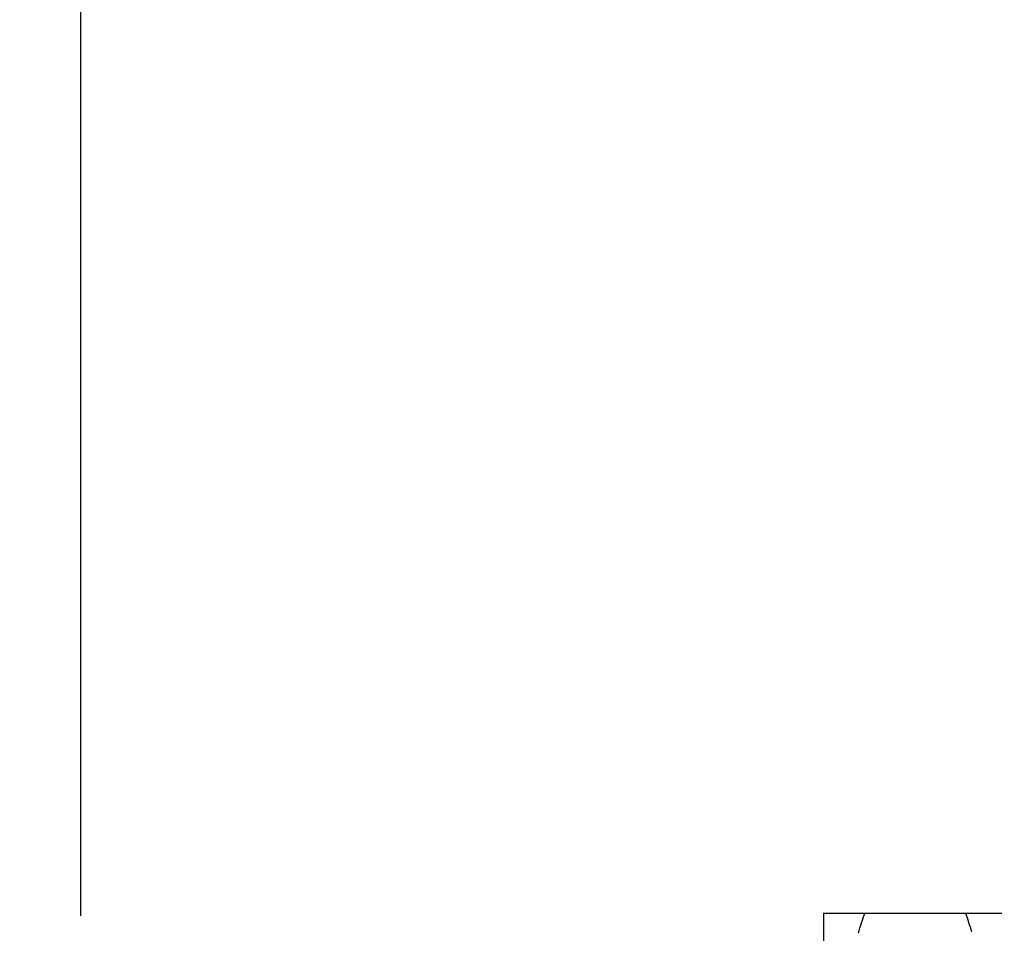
# Model space of a CAD drawing. Header units: inches. Extents: x 0 to 34, y 0 to 22.
# Tile 16 of 79: x 14.132 to 14.471, y 9.468 to 9.783. Entities that reach past the tile are written whole.
import ezdxf

# ---------------------------------------------------------------- set-up
doc = ezdxf.new("R2010")
doc.units = ezdxf.units.IN
doc.header["$LTSCALE"] = 1.87
doc.header["$MEASUREMENT"] = 0
doc.layers.get('0').update_dxf_attribs({"linetype": 'CONTINUOUS'})
doc.layers.add('DIMENSIONS', color=7, linetype='CONTINUOUS')
doc.styles.get("Standard").update_dxf_attribs({"font": 'txt', "width": 0.8})
doc.dimstyles.new('DIMSTYLE_1', dxfattribs={"dimtxt": 0.125, "dimasz": 0.18, "dimexe": 0.18, "dimexo": 0.0625, "dimgap": 0.09, "dimtad": 0, "dimtih": 1, "dimtoh": 1, "dimdec": 3, "dimzin": 4, "dimdsep": 46, "dimtxsty": 'STANDARD', "dimblk": '_FILLED', "dimblk1": '_FILLED', "dimblk2": '_FILLED', "dimcen": 0.09, "dimadec": 0, "dimazin": 0, "dimtp": 0.01, "dimtm": 0.01, "dimtfac": 1, "dimtdec": 3, "dimtofl": 0, "dimtmove": 0, "dimatfit": 3, "dimldrblk": '_FILLED', "dimfxl": 1, "dimtolj": 1, "dimtzin": 4, "dimarcsym": 0})

# ---------------------------------------------------------------- blocks, each defined once
blk = doc.blocks.new('_FILLED')
at = {"color": 0, "linetype": 'BYBLOCK'}
blk.add_solid([(0, 0), (-1, 0.1736111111), (-1, -0.1736111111)], dxfattribs=at)
blk = doc.blocks.new('*D0')
at = {"layer": 'DIMENSIONS', "color": 2, "linetype": 'CONTINUOUS'}
for p, q in [((14.1533769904, 9.4743117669), (14.1533769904, 10.3528911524)), ((14.491693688, 9.6900760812), (14.491693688, 10.3528911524)), ((14.1533769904, 10.2278911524), (13.7933769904, 10.2278911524)), ((14.491693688, 10.2278911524), (14.8915871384, 10.2278911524))]:
    blk.add_line(p, q, dxfattribs=at)
at = {"layer": 'DIMENSIONS', "color": 2, "linetype": 'CONTINUOUS', "xscale": 0.18, "yscale": 0.18, "zscale": 0.18}
blk.add_blockref('_FILLED', (14.1533769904, 10.2278911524), dxfattribs=at)
at = {"layer": 'DIMENSIONS', "color": 2, "linetype": 'CONTINUOUS', "xscale": 0.18, "yscale": 0.18, "zscale": 0.18, "rotation": 180}
blk.add_blockref('_FILLED', (14.491693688, 10.2278911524), dxfattribs=at)
at = {"layer": 'DIMENSIONS', "color": 2, "linetype": 'CONTINUOUS', "insert": (14.9540871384, 10.2903911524), "char_height": 0.125, "width": 1.425, "attachment_point": 1, "line_spacing_factor": 0.9}
blk.add_mtext('4X .338{\\Ftxt.shx;\\W1.000000;\\H0.125000; }[8.59]', dxfattribs=at)

msp = doc.modelspace()

# ---------------------------------------------------------------- linework, layer by layer
at = {"color": 7, "linetype": 'CONTINUOUS'}
for p, q in [((14.4090165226, 9.4753079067), (14.4090165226, 9.1533472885)), ((14.4090165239, 9.4753079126), (14.4703807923, 9.4753079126))]:
    msp.add_line(p, q, dxfattribs=at)
for centre, radius, start, end in [((14.7584305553, 9.3634569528), 0.3535098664, 161.5545739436, 162.7375148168), ((14.121088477, 9.3629738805), 0.3550914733, 17.3545006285, 18.4424749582)]:
    msp.add_arc(centre, radius, start, end, dxfattribs=at)

# ---------------------------------------------------------------- dimensions: what is measured, and where the dimension line sits
at = {"layer": 'DIMENSIONS', "color": 2, "linetype": 'CONTINUOUS'}
dim = msp.add_linear_dim(base=(14.1533769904, 10.2278911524), p1=(14.491693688, 9.6900760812), p2=(14.1533769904, 9.4743117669), angle=180, text='4X <>', dimstyle='DIMSTYLE_1', dxfattribs=at)
dim.commit()
dim.dimension.update_dxf_attribs({"geometry": '*D0', "text_midpoint": (15.6665871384, 10.2278911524), "dimtype": 160})

doc.saveas('drawing.dxf')
